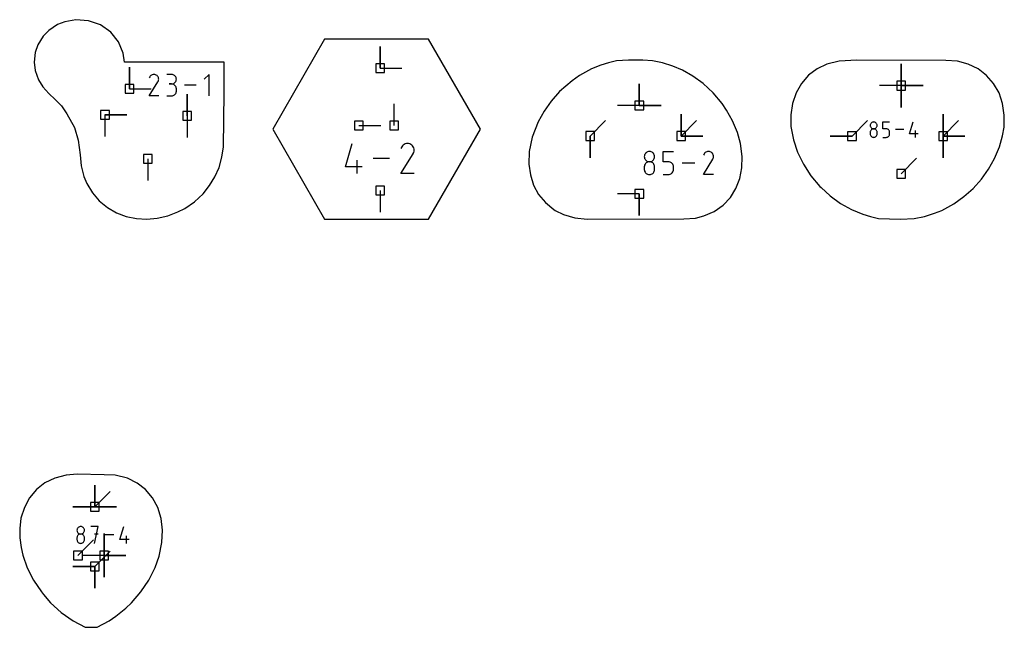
# Model space of a CAD drawing. Extents: x 0 to 600, y 0 to 900.
# Tile 33 of 56: x 141 to 206, y 260 to 300. Entities that reach past the tile are written whole.
import ezdxf

# ---------------------------------------------------------------- set-up
doc = ezdxf.new("R2010")
doc.units = 0

msp = doc.modelspace()

# ---------------------------------------------------------------- linework, layer by layer
at = {"layer": 'annotation', "color": 1}
for p, q in [((164.994201, 296.392516), (164.994201, 297.821266)), ((164.994201, 296.392516), (164.994201, 297.821266)), ((164.994201, 297.821266), (164.994201, 296.392516)), ((199.19444, 295.244998), (199.19444, 296.673748)), ((199.19444, 295.244998), (199.19444, 296.673748)), ((199.19444, 296.673748), (199.19444, 295.244998)), ((199.19444, 295.244998), (199.19444, 296.673748)), ((199.19444, 296.673748), (199.19444, 295.244998)), ((199.19444, 295.244998), (199.19444, 296.673748)), ((199.19444, 296.673748), (199.19444, 295.244998)), ((148.532905, 295.029904), (148.532905, 296.458654)), ((148.532905, 295.029904), (148.532905, 296.458654)), ((148.532905, 296.458654), (148.532905, 295.029904)), ((150.08823, 295.978378), (150.03652, 295.964505)), ((150.141702, 295.983343), (150.08823, 295.978378)), ((150.195741, 295.979089), (150.141702, 295.983343)), ((150.249152, 295.965307), (150.195741, 295.979089)), ((151.301503, 295.981737), (150.987484, 295.981737)), ((151.35798, 295.976668), (151.301503, 295.981737)), ((151.411123, 295.962059), (151.35798, 295.976668)), ((153.763729, 295.983377), (153.449355, 295.668915)), ((153.763729, 294.569272), (153.763729, 295.983377)), ((164.994201, 296.392516), (166.422951, 296.392516)), ((149.829049, 294.56926), (150.409377, 295.503514)), ((149.871173, 295.826135), (149.829936, 295.747031)), ((149.903897, 295.872539), (149.871173, 295.826135)), ((149.943159, 295.911275), (149.903897, 295.872539)), ((149.987765, 295.942034), (149.943159, 295.911275)), ((150.03652, 295.964505), (149.987765, 295.942034)), ((150.300743, 295.941686), (150.249152, 295.965307)), ((150.346885, 295.90892), (150.300743, 295.941686)), ((150.300743, 295.941686), (150.300743, 295.941686)), ((150.385465, 295.869602), (150.346885, 295.90892)), ((150.41614, 295.824936), (150.385465, 295.869602)), ((150.409377, 295.503514), (150.410071, 295.504372)), ((150.409377, 295.503514), (150.409377, 295.503514)), ((150.410071, 295.504372), (150.410736, 295.505238)), ((150.410736, 295.505238), (150.411377, 295.506118)), ((150.411377, 295.506118), (150.411999, 295.50702)), ((150.411999, 295.50702), (150.412605, 295.507952)), ((150.412605, 295.507952), (150.4132, 295.50892)), ((150.4132, 295.50892), (150.413789, 295.509932)), ((150.413789, 295.509932), (150.414375, 295.510994)), ((150.414375, 295.510994), (150.414964, 295.512116)), ((150.414964, 295.512116), (150.438926, 295.563563)), ((150.414964, 295.512116), (150.414964, 295.512116)), ((150.438566, 295.776127), (150.41614, 295.824936)), ((150.452401, 295.72438), (150.438566, 295.776127)), ((150.438926, 295.563563), (150.452924, 295.616893)), ((150.457301, 295.6709), (150.452401, 295.72438)), ((150.452924, 295.616893), (150.457301, 295.6709)), ((151.301503, 295.353699), (151.144272, 295.353699)), ((151.144272, 295.353699), (151.301503, 295.353699)), ((151.301503, 295.353699), (151.35798, 295.358769)), ((151.35798, 295.348629), (151.301503, 295.353699)), ((151.301503, 295.353699), (151.301503, 295.353699)), ((151.35798, 295.358769), (151.411123, 295.373387)), ((151.411123, 295.33402), (151.35798, 295.348629)), ((151.460048, 295.938809), (151.411123, 295.962059)), ((151.411123, 295.373387), (151.460048, 295.39666)), ((151.460048, 295.31077), (151.411123, 295.33402)), ((151.503871, 295.907816), (151.460048, 295.938809)), ((151.460048, 295.39666), (151.503871, 295.427697)), ((151.541708, 295.869979), (151.503871, 295.907816)), ((151.503871, 295.427697), (151.541708, 295.465608)), ((151.572676, 295.826197), (151.541708, 295.869979)), ((151.541708, 295.465608), (151.572676, 295.509501)), ((151.59589, 295.777368), (151.572676, 295.826197)), ((151.572676, 295.509501), (151.59589, 295.558485)), ((151.610467, 295.724389), (151.59589, 295.777368)), ((151.59589, 295.558485), (151.610467, 295.611669)), ((151.615522, 295.668161), (151.610467, 295.724389)), ((151.610467, 295.611669), (151.615522, 295.668161)), ((151.615522, 295.668161), (151.615522, 295.668161)), ((182.002838, 293.93429), (182.002838, 295.36304)), ((182.002838, 293.93429), (182.002838, 295.36304)), ((182.002838, 295.36304), (182.002838, 293.93429)), ((182.002838, 293.93429), (182.002838, 295.36304)), ((182.002838, 295.36304), (182.002838, 293.93429)), ((148.532905, 295.029904), (149.961655, 295.029904)), ((151.503871, 295.279778), (151.460048, 295.31077)), ((151.541708, 295.241941), (151.503871, 295.279778)), ((151.503871, 294.643207), (151.541708, 294.681037)), ((151.572676, 295.198159), (151.541708, 295.241941)), ((151.541708, 294.681037), (151.572676, 294.724816)), ((151.59589, 295.149329), (151.572676, 295.198159)), ((151.572676, 294.724816), (151.59589, 294.773649)), ((151.610467, 295.096351), (151.59589, 295.149329)), ((151.59589, 294.773649), (151.610467, 294.82664)), ((151.615522, 295.040123), (151.610467, 295.096351)), ((151.610467, 294.82664), (151.615522, 294.882892)), ((151.615522, 294.882892), (151.615522, 295.040123)), ((151.615522, 295.040123), (151.615522, 295.040123)), ((152.919154, 295.276325), (152.145945, 295.276325)), ((152.324995, 293.263992), (152.324995, 294.692742)), ((152.324995, 293.263992), (152.324995, 294.692742)), ((152.324995, 294.692742), (152.324995, 293.263992)), ((199.19444, 295.244998), (197.76569, 295.244998)), ((199.19444, 295.244998), (200.62319, 295.244998)), ((199.19444, 295.244998), (200.62319, 295.244998)), ((200.62319, 295.244998), (199.19444, 295.244998)), ((199.19444, 295.244998), (199.19444, 293.816248)), ((199.19444, 295.244998), (200.62319, 295.244998)), ((200.62319, 295.244998), (199.19444, 295.244998)), ((199.19444, 295.244998), (199.19444, 293.816248)), ((199.19444, 293.816248), (199.19444, 295.244998)), ((150.457087, 294.56926), (149.829049, 294.56926)), ((150.987484, 294.569316), (151.301503, 294.569316)), ((151.301503, 294.569316), (151.35798, 294.574382)), ((151.301503, 294.569316), (151.301503, 294.569316)), ((151.35798, 294.574382), (151.411123, 294.588984)), ((151.411123, 294.588984), (151.460048, 294.612224)), ((151.460048, 294.612224), (151.503871, 294.643207)), ((165.912453, 292.621836), (165.912453, 294.050586)), ((182.002838, 293.93429), (180.574088, 293.93429)), ((182.002838, 293.93429), (183.431588, 293.93429)), ((182.002838, 293.93429), (183.431588, 293.93429)), ((183.431588, 293.93429), (182.002838, 293.93429)), ((146.932586, 293.337541), (148.361336, 293.337541)), ((146.932586, 293.337541), (148.361336, 293.337541)), ((148.361336, 293.337541), (146.932586, 293.337541)), ((146.932586, 293.337541), (146.932586, 291.908791)), ((152.324995, 293.263992), (152.324995, 291.835242)), ((178.769506, 291.940965), (179.779784, 292.951244)), ((184.74459, 291.940965), (184.74459, 293.369715)), ((184.74459, 291.940965), (184.74459, 293.369715)), ((184.74459, 293.369715), (184.74459, 291.940965)), ((184.74459, 291.940965), (184.74459, 293.369715)), ((184.74459, 293.369715), (184.74459, 291.940965)), ((184.74459, 291.940965), (185.754869, 292.951244)), ((195.961721, 291.93811), (196.972, 292.948389)), ((197.188323, 292.749473), (197.171727, 292.714622)), ((197.210452, 292.780722), (197.188323, 292.749473)), ((197.237479, 292.807727), (197.210452, 292.780722)), ((197.268765, 292.829847), (197.237479, 292.807727)), ((197.303674, 292.846441), (197.268765, 292.829847)), ((197.341568, 292.856868), (197.303674, 292.846441)), ((197.381811, 292.860486), (197.341568, 292.856868)), ((197.422054, 292.856868), (197.381811, 292.860486)), ((197.381811, 292.860486), (197.381811, 292.860486)), ((197.459948, 292.846441), (197.422054, 292.856868)), ((197.494857, 292.829847), (197.459948, 292.846441)), ((197.526143, 292.807727), (197.494857, 292.829847)), ((197.553169, 292.780722), (197.526143, 292.807727)), ((197.575299, 292.749473), (197.553169, 292.780722)), ((197.591895, 292.714622), (197.575299, 292.749473)), ((197.98442, 292.412268), (197.98442, 292.861721)), ((197.98442, 292.861721), (198.43267, 292.861721)), ((199.7415, 292.076808), (199.965308, 292.861721)), ((201.936185, 291.93811), (201.936185, 293.36686)), ((201.936185, 291.93811), (201.936185, 293.36686)), ((201.936185, 293.36686), (201.936185, 291.93811)), ((201.936185, 291.93811), (201.936185, 293.36686)), ((201.936185, 293.36686), (201.936185, 291.93811)), ((201.936185, 291.93811), (201.936185, 293.36686)), ((201.936185, 293.36686), (201.936185, 291.93811)), ((201.936185, 291.93811), (202.946464, 292.948389)), ((163.5997, 292.621836), (165.02845, 292.621836)), ((197.161302, 292.67681), (197.157686, 292.636678)), ((197.157686, 292.636678), (197.157686, 292.636678)), ((197.157686, 292.636678), (197.161304, 292.596358)), ((197.161302, 292.22816), (197.157686, 292.187858)), ((197.157686, 292.187858), (197.157686, 292.076207)), ((197.171727, 292.714622), (197.161302, 292.67681)), ((197.171727, 292.266104), (197.161302, 292.22816)), ((197.161304, 292.596358), (197.171734, 292.558399)), ((197.188323, 292.301054), (197.171727, 292.266104)), ((197.171734, 292.558399), (197.188337, 292.523437)), ((197.210452, 292.332374), (197.188323, 292.301054)), ((197.188337, 292.523437), (197.210473, 292.49211)), ((197.237479, 292.359427), (197.210452, 292.332374)), ((197.210473, 292.49211), (197.237505, 292.465051)), ((197.268765, 292.381576), (197.237479, 292.359427)), ((197.237505, 292.465051), (197.268793, 292.442899)), ((197.303674, 292.398185), (197.268765, 292.381576)), ((197.268793, 292.442899), (197.303699, 292.426288)), ((197.341568, 292.408617), (197.303674, 292.398185)), ((197.303699, 292.426288), (197.341585, 292.415855)), ((197.381811, 292.412236), (197.341568, 292.408617)), ((197.341585, 292.415855), (197.381811, 292.412236)), ((197.381811, 292.412236), (197.422037, 292.415855)), ((197.422054, 292.40862), (197.381811, 292.412236)), ((197.381811, 292.412236), (197.381811, 292.412236)), ((197.381811, 292.412236), (197.381811, 292.412236)), ((197.422037, 292.415855), (197.459922, 292.426288)), ((197.459948, 292.398193), (197.422054, 292.40862)), ((197.459922, 292.426288), (197.494829, 292.442899)), ((197.494857, 292.38159), (197.459948, 292.398193)), ((197.494829, 292.442899), (197.526117, 292.465051)), ((197.526143, 292.359448), (197.494857, 292.38159)), ((197.526117, 292.465051), (197.553149, 292.49211)), ((197.553169, 292.3324), (197.526143, 292.359448)), ((197.553149, 292.49211), (197.575285, 292.523437)), ((197.575299, 292.301082), (197.553169, 292.3324)), ((197.575285, 292.523437), (197.591887, 292.558399)), ((197.591895, 292.266129), (197.575299, 292.301082)), ((197.591887, 292.558399), (197.602317, 292.596358)), ((197.602319, 292.67681), (197.591895, 292.714622)), ((197.602319, 292.228176), (197.591895, 292.266129)), ((197.602317, 292.596358), (197.605936, 292.636678)), ((197.605936, 292.636678), (197.602319, 292.67681)), ((197.605936, 292.187858), (197.602319, 292.228176)), ((197.605936, 292.636678), (197.605936, 292.636678)), ((197.605936, 292.076207), (197.605936, 292.187858)), ((197.605936, 292.187858), (197.605936, 292.187858)), ((198.208545, 292.412268), (197.98442, 292.412268)), ((198.248787, 292.408671), (198.208545, 292.412268)), ((198.286682, 292.398296), (198.248787, 292.408671)), ((198.321591, 292.38177), (198.286682, 292.398296)), ((198.352877, 292.359717), (198.321591, 292.38177)), ((198.379903, 292.332764), (198.352877, 292.359717)), ((198.402033, 292.301536), (198.379903, 292.332764)), ((198.418629, 292.266659), (198.402033, 292.301536)), ((198.429053, 292.228758), (198.418629, 292.266659)), ((198.43267, 292.18846), (198.429053, 292.228758)), ((198.43267, 292.076808), (198.43267, 292.18846)), ((198.43267, 292.18846), (198.43267, 292.18846)), ((199.363111, 292.357075), (198.811248, 292.357075)), ((200.133924, 291.85243), (200.133924, 292.30068)), ((178.769506, 291.940965), (178.769505, 290.512215)), ((178.769506, 291.940965), (178.769505, 290.512215)), ((178.769505, 290.512215), (178.769506, 291.940965)), ((184.74459, 291.940965), (186.17334, 291.940965)), ((184.74459, 291.940965), (186.17334, 291.940965)), ((186.17334, 291.940965), (184.74459, 291.940965)), ((195.961721, 291.93811), (194.532971, 291.93811)), ((195.961721, 291.93811), (194.532971, 291.93811)), ((194.532971, 291.93811), (195.961721, 291.93811)), ((197.157686, 292.076207), (197.157686, 292.076207)), ((197.157686, 292.076207), (197.161304, 292.035909)), ((197.161304, 292.035909), (197.171734, 291.998008)), ((197.171734, 291.998008), (197.188337, 291.963131)), ((197.188337, 291.963131), (197.210473, 291.931903)), ((197.210473, 291.931903), (197.237505, 291.90495)), ((197.237505, 291.90495), (197.268793, 291.882897)), ((197.268793, 291.882897), (197.303699, 291.866371)), ((197.303699, 291.866371), (197.341585, 291.855996)), ((197.341585, 291.855996), (197.381811, 291.852399)), ((197.381811, 291.852399), (197.422037, 291.855996)), ((197.381811, 291.852399), (197.381811, 291.852399)), ((197.422037, 291.855996), (197.459922, 291.866371)), ((197.459922, 291.866371), (197.494829, 291.882897)), ((197.494829, 291.882897), (197.526117, 291.90495)), ((197.526117, 291.90495), (197.553149, 291.931903)), ((197.553149, 291.931903), (197.575285, 291.963131)), ((197.575285, 291.963131), (197.591887, 291.998008)), ((197.591887, 291.998008), (197.602317, 292.035909)), ((197.602317, 292.035909), (197.605936, 292.076207)), ((197.98442, 291.85243), (198.208545, 291.85243)), ((198.208545, 291.85243), (198.248771, 291.856047)), ((198.208545, 291.85243), (198.208545, 291.85243)), ((198.248771, 291.856047), (198.286656, 291.866474)), ((198.286656, 291.866474), (198.321562, 291.883076)), ((198.321562, 291.883076), (198.352851, 291.905219)), ((198.352851, 291.905219), (198.379882, 291.932267)), ((198.379882, 291.932267), (198.402019, 291.963584)), ((198.402019, 291.963584), (198.418621, 291.998537)), ((198.418621, 291.998537), (198.429051, 292.03649)), ((198.429051, 292.03649), (198.43267, 292.076808)), ((200.301907, 292.076808), (199.7415, 292.076808)), ((201.936185, 291.93811), (203.364935, 291.93811)), ((201.936185, 291.93811), (203.364935, 291.93811)), ((203.364935, 291.93811), (201.936185, 291.93811)), ((201.936185, 291.93811), (201.936185, 290.50936)), ((201.936185, 291.93811), (203.364935, 291.93811)), ((203.364935, 291.93811), (201.936185, 291.93811)), ((201.936185, 291.93811), (201.936185, 290.50936)), ((201.936185, 290.50936), (201.936185, 291.93811)), ((162.714394, 289.920883), (163.149816, 291.447939)), ((166.409658, 291.229597), (166.352398, 291.119756)), ((166.455098, 291.294032), (166.409658, 291.229597)), ((166.509617, 291.34782), (166.455098, 291.294032)), ((166.571555, 291.390531), (166.509617, 291.34782)), ((166.639255, 291.421734), (166.571555, 291.390531)), ((166.711058, 291.440997), (166.639255, 291.421734)), ((166.785307, 291.447891), (166.711058, 291.440997)), ((166.860344, 291.441985), (166.785307, 291.447891)), ((166.934509, 291.422847), (166.860344, 291.441985)), ((167.006147, 291.390048), (166.934509, 291.422847)), ((167.070219, 291.34455), (167.006147, 291.390048)), ((167.006147, 291.390048), (167.006147, 291.390048)), ((167.12379, 291.289954), (167.070219, 291.34455)), ((167.166383, 291.227932), (167.12379, 291.289954)), ((167.164751, 290.793559), (167.198023, 290.864997)), ((167.197524, 291.160157), (167.166383, 291.227932)), ((167.216734, 291.088303), (167.197524, 291.160157)), ((167.198023, 290.864997), (167.21746, 290.93905)), ((167.223539, 291.014043), (167.216734, 291.088303)), ((167.21746, 290.93905), (167.223539, 291.014043)), ((182.409271, 290.80505), (182.376075, 290.758174)), ((182.449813, 290.84556), (182.409271, 290.80505)), ((182.496745, 290.878742), (182.449813, 290.84556)), ((182.549111, 290.903635), (182.496745, 290.878742)), ((182.605956, 290.919276), (182.549111, 290.903635)), ((182.666323, 290.924703), (182.605956, 290.919276)), ((182.726691, 290.919276), (182.666323, 290.924703)), ((182.666323, 290.924703), (182.666323, 290.924703)), ((182.783535, 290.903635), (182.726691, 290.919276)), ((182.835901, 290.878742), (182.783535, 290.903635)), ((182.882833, 290.84556), (182.835901, 290.878742)), ((182.923375, 290.80505), (182.882833, 290.84556)), ((182.956572, 290.758174), (182.923375, 290.80505)), ((183.570286, 290.252339), (183.570286, 290.926555)), ((183.570286, 290.926555), (184.242699, 290.926555)), ((186.286303, 290.807885), (186.251266, 290.758202)), ((186.328339, 290.849358), (186.286303, 290.807885)), ((186.376097, 290.88229), (186.328339, 290.849358)), ((186.428296, 290.906349), (186.376097, 290.88229)), ((186.48366, 290.921202), (186.428296, 290.906349)), ((186.54091, 290.926518), (186.48366, 290.921202)), ((186.598767, 290.921964), (186.54091, 290.926518)), ((186.655952, 290.907208), (186.598767, 290.921964)), ((186.711188, 290.881918), (186.655952, 290.907208)), ((186.76059, 290.846837), (186.711188, 290.881918)), ((186.711188, 290.881918), (186.711188, 290.881918)), ((186.801896, 290.804741), (186.76059, 290.846837)), ((186.834738, 290.756919), (186.801896, 290.804741)), ((149.736509, 290.45227), (149.736509, 289.02352)), ((163.477861, 289.484353), (163.477861, 290.356429)), ((165.614858, 290.466146), (164.541203, 290.466146)), ((166.351167, 289.484337), (167.156993, 290.781614)), ((167.156993, 290.781614), (167.157956, 290.782806)), ((167.156993, 290.781614), (167.156993, 290.781614)), ((167.157956, 290.782806), (167.15888, 290.784008)), ((167.15888, 290.784008), (167.15977, 290.785231)), ((167.15977, 290.785231), (167.160633, 290.786484)), ((167.160633, 290.786484), (167.161475, 290.787777)), ((167.161475, 290.787777), (167.162302, 290.789121)), ((167.162302, 290.789121), (167.163119, 290.790526)), ((167.163119, 290.790526), (167.163933, 290.792002)), ((167.163933, 290.792002), (167.164751, 290.793559)), ((167.164751, 290.793559), (167.164751, 290.793559)), ((182.335542, 290.649173), (182.330117, 290.588972)), ((182.330117, 290.588972), (182.330117, 290.588972)), ((182.330117, 290.588972), (182.335545, 290.528488)), ((182.35118, 290.705894), (182.335542, 290.649173)), ((182.335545, 290.528488), (182.351191, 290.471547)), ((182.376075, 290.758174), (182.35118, 290.705894)), ((182.351191, 290.471547), (182.376096, 290.419102)), ((182.376096, 290.419102), (182.409302, 290.372108)), ((182.449813, 290.173073), (182.409271, 290.132491)), ((182.409302, 290.372108), (182.449852, 290.331518)), ((182.496745, 290.206298), (182.449813, 290.173073)), ((182.449852, 290.331518), (182.496787, 290.298288)), ((182.549111, 290.231213), (182.496745, 290.206298)), ((182.496787, 290.298288), (182.54915, 290.27337)), ((182.605956, 290.246863), (182.549111, 290.231213)), ((182.54915, 290.27337), (182.605981, 290.25772)), ((182.666323, 290.252291), (182.605956, 290.246863)), ((182.605981, 290.25772), (182.666323, 290.252291)), ((182.666323, 290.252291), (182.726666, 290.25772)), ((182.726691, 290.246866), (182.666323, 290.252291)), ((182.666323, 290.252291), (182.666323, 290.252291)), ((182.666323, 290.252291), (182.666323, 290.252291)), ((182.726666, 290.25772), (182.783497, 290.27337)), ((182.783535, 290.231224), (182.726691, 290.246866)), ((182.783497, 290.27337), (182.835859, 290.298288)), ((182.835901, 290.206319), (182.783535, 290.231224)), ((182.835859, 290.298288), (182.882794, 290.331518)), ((182.882833, 290.173104), (182.835901, 290.206319)), ((182.882794, 290.331518), (182.923344, 290.372108)), ((182.923375, 290.13253), (182.882833, 290.173104)), ((182.923344, 290.372108), (182.956551, 290.419102)), ((182.956551, 290.419102), (182.981456, 290.471547)), ((182.981467, 290.705894), (182.956572, 290.758174)), ((182.981456, 290.471547), (182.997101, 290.528488)), ((182.997104, 290.649173), (182.981467, 290.705894)), ((182.997101, 290.528488), (183.002529, 290.588972)), ((183.002529, 290.588972), (182.997104, 290.649173)), ((183.002529, 290.588972), (183.002529, 290.588972)), ((183.906492, 290.252339), (183.570286, 290.252339)), ((183.96686, 290.246943), (183.906492, 290.252339)), ((184.023705, 290.23138), (183.96686, 290.246943)), ((184.076071, 290.206589), (184.023705, 290.23138)), ((184.123003, 290.173508), (184.076071, 290.206589)), ((184.163545, 290.133076), (184.123003, 290.173508)), ((185.638438, 290.169545), (184.810598, 290.169545)), ((186.206167, 289.412523), (186.827498, 290.412786)), ((186.251266, 290.758202), (186.207116, 290.67351)), ((186.827498, 290.412786), (186.82824, 290.413705)), ((186.827498, 290.412786), (186.827498, 290.412786)), ((186.82824, 290.413705), (186.828953, 290.414632)), ((186.828953, 290.414632), (186.829639, 290.415575)), ((186.829639, 290.415575), (186.830304, 290.416541)), ((186.830304, 290.416541), (186.830953, 290.417538)), ((186.830953, 290.417538), (186.831591, 290.418574)), ((186.831591, 290.418574), (186.832221, 290.419658)), ((186.832221, 290.419658), (186.832849, 290.420796)), ((186.832849, 290.420796), (186.833479, 290.421996)), ((186.833479, 290.421996), (186.859134, 290.477079)), ((186.833479, 290.421996), (186.833479, 290.421996)), ((186.858749, 290.704661), (186.834738, 290.756919)), ((186.873561, 290.649258), (186.858749, 290.704661)), ((186.859134, 290.477079), (186.874121, 290.534177)), ((186.878807, 290.592), (186.873561, 290.649258)), ((186.874121, 290.534177), (186.878807, 290.592)), ((199.194805, 289.467832), (200.205083, 290.47811)), ((163.804673, 289.920883), (162.714394, 289.920883)), ((182.335542, 289.976161), (182.330117, 289.915705)), ((182.330117, 289.915705), (182.330117, 289.74822)), ((182.330117, 289.74822), (182.330117, 289.74822)), ((182.330117, 289.74822), (182.335545, 289.687768)), ((182.35118, 290.03308), (182.335542, 289.976161)), ((182.335545, 289.687768), (182.351191, 289.630914)), ((182.376075, 290.085509), (182.35118, 290.03308)), ((182.351191, 289.630914), (182.376096, 289.578596)), ((182.409271, 290.132491), (182.376075, 290.085509)), ((182.376096, 289.578596), (182.409302, 289.531751)), ((182.409302, 289.531751), (182.449852, 289.491319)), ((182.882794, 289.491319), (182.923344, 289.531751)), ((182.923344, 289.531751), (182.956551, 289.578596)), ((182.956572, 290.085551), (182.923375, 290.13253)), ((182.956551, 289.578596), (182.981456, 289.630914)), ((182.981467, 290.033119), (182.956572, 290.085551)), ((182.981456, 289.630914), (182.997101, 289.687768)), ((182.997104, 289.976186), (182.981467, 290.033119)), ((182.997101, 289.687768), (183.002529, 289.74822)), ((183.002529, 289.915705), (182.997104, 289.976186)), ((183.002529, 289.74822), (183.002529, 289.915705)), ((183.002529, 289.915705), (183.002529, 289.915705)), ((184.122964, 289.491723), (184.163513, 289.532297)), ((184.163513, 289.532297), (184.19672, 289.579276)), ((184.196741, 290.086231), (184.163545, 290.133076)), ((184.19672, 289.579276), (184.221625, 289.631708)), ((184.221636, 290.033913), (184.196741, 290.086231)), ((184.221625, 289.631708), (184.23727, 289.688641)), ((184.237274, 289.977059), (184.221636, 290.033913)), ((184.23727, 289.688641), (184.242699, 289.749122)), ((184.242699, 289.916607), (184.237274, 289.977059)), ((184.242699, 289.749122), (184.242699, 289.916607)), ((184.242699, 289.916607), (184.242699, 289.916607)), ((167.223242, 289.484337), (166.351167, 289.484337)), ((182.449852, 289.491319), (182.496787, 289.458238)), ((182.496787, 289.458238), (182.54915, 289.433447)), ((182.54915, 289.433447), (182.605981, 289.417884)), ((182.605981, 289.417884), (182.666323, 289.412488)), ((182.666323, 289.412488), (182.726666, 289.417884)), ((182.666323, 289.412488), (182.666323, 289.412488)), ((182.726666, 289.417884), (182.783497, 289.433447)), ((182.783497, 289.433447), (182.835859, 289.458238)), ((182.835859, 289.458238), (182.882794, 289.491319)), ((183.570286, 289.412536), (183.906492, 289.412536)), ((183.906492, 289.412536), (183.966835, 289.417961)), ((183.906492, 289.412536), (183.906492, 289.412536)), ((183.966835, 289.417961), (184.023666, 289.433603)), ((184.023666, 289.433603), (184.076028, 289.458507)), ((184.076028, 289.458507), (184.122964, 289.491723)), ((186.878579, 289.412523), (186.206167, 289.412523)), ((164.994201, 288.374905), (164.994201, 286.946155)), ((182.002476, 288.15491), (180.573726, 288.15491)), ((182.002476, 288.15491), (182.002476, 286.72616)), ((182.002476, 288.15491), (182.002476, 286.72616)), ((182.002476, 286.72616), (182.002476, 288.15491)), ((146.258947, 267.607934), (146.258947, 269.036684)), ((146.258947, 267.607934), (146.258947, 269.036684)), ((146.258947, 269.036684), (146.258947, 267.607934)), ((146.258947, 267.607934), (146.258947, 269.036684)), ((146.258947, 269.036684), (146.258947, 267.607934)), ((146.258947, 267.607934), (146.258947, 269.036684)), ((146.258947, 269.036684), (146.258947, 267.607934)), ((146.258947, 267.607934), (147.269225, 268.618213)), ((146.258947, 267.607934), (144.830197, 267.607934)), ((146.258947, 267.607934), (144.830197, 267.607934)), ((144.830197, 267.607934), (146.258947, 267.607934)), ((146.258947, 267.607934), (147.687697, 267.607934)), ((146.258947, 267.607934), (147.687697, 267.607934)), ((147.687697, 267.607934), (146.258947, 267.607934)), ((146.258947, 267.607934), (147.687697, 267.607934)), ((147.687697, 267.607934), (146.258947, 267.607934)), ((145.180516, 266.258186), (145.150982, 266.228675)), ((145.214705, 266.282359), (145.180516, 266.258186)), ((145.252853, 266.300493), (145.214705, 266.282359)), ((145.294263, 266.311887), (145.252853, 266.300493)), ((145.338239, 266.315841), (145.294263, 266.311887)), ((145.382216, 266.311887), (145.338239, 266.315841)), ((145.338239, 266.315841), (145.338239, 266.315841)), ((145.423626, 266.300493), (145.382216, 266.311887)), ((145.461774, 266.282359), (145.423626, 266.300493)), ((145.495963, 266.258186), (145.461774, 266.282359)), ((145.525497, 266.228675), (145.495963, 266.258186)), ((146.487186, 266.317189), (145.996724, 266.317189)), ((146.24199, 265.214256), (146.487186, 266.317189)), ((147.917485, 265.459452), (148.162059, 266.317189)), ((145.097272, 266.115122), (145.09332, 266.071267)), ((145.09332, 266.071267), (145.09332, 266.071267)), ((145.09332, 266.071267), (145.097274, 266.027206)), ((145.097272, 265.624846), (145.09332, 265.580805)), ((145.108664, 266.156443), (145.097272, 266.115122)), ((145.108664, 265.666311), (145.097272, 265.624846)), ((145.097274, 266.027206), (145.108671, 265.985725)), ((145.126799, 266.194527), (145.108664, 266.156443)), ((145.126799, 265.704504), (145.108664, 265.666311)), ((145.108671, 265.985725), (145.126814, 265.94752)), ((145.150982, 266.228675), (145.126799, 266.194527)), ((145.150982, 265.738729), (145.126799, 265.704504)), ((145.126814, 265.94752), (145.151005, 265.913285)), ((145.180516, 265.768292), (145.150982, 265.738729)), ((145.151005, 265.913285), (145.180544, 265.883717)), ((145.214705, 265.792497), (145.180516, 265.768292)), ((145.180544, 265.883717), (145.214736, 265.859509)), ((145.252853, 265.810647), (145.214705, 265.792497)), ((145.214736, 265.859509), (145.25288, 265.841357)), ((145.294263, 265.822047), (145.252853, 265.810647)), ((145.25288, 265.841357), (145.294281, 265.829956)), ((145.338239, 265.826001), (145.294263, 265.822047)), ((145.294281, 265.829956), (145.338239, 265.826001)), ((145.338239, 265.826001), (145.382198, 265.829956)), ((145.382216, 265.822049), (145.338239, 265.826001)), ((145.338239, 265.826001), (145.338239, 265.826001)), ((145.338239, 265.826001), (145.338239, 265.826001)), ((145.382198, 265.829956), (145.423598, 265.841357)), ((145.423626, 265.810655), (145.382216, 265.822049)), ((145.423598, 265.841357), (145.461743, 265.859509)), ((145.461774, 265.792512), (145.423626, 265.810655)), ((145.461743, 265.859509), (145.495934, 265.883717)), ((145.495963, 265.768315), (145.461774, 265.792512)), ((145.495934, 265.883717), (145.525474, 265.913285)), ((145.525497, 265.738758), (145.495963, 265.768315)), ((145.525474, 265.913285), (145.549664, 265.94752)), ((145.549679, 266.194527), (145.525497, 266.228675)), ((145.549679, 265.704534), (145.525497, 265.738758)), ((145.549664, 265.94752), (145.567807, 265.985725)), ((145.567815, 266.156443), (145.549679, 266.194527)), ((145.567815, 265.666338), (145.549679, 265.704534)), ((145.567807, 265.985725), (145.579204, 266.027206)), ((145.579207, 266.115122), (145.567815, 266.156443)), ((145.579207, 265.624864), (145.567815, 265.666338)), ((145.579204, 266.027206), (145.583159, 266.071267)), ((145.583159, 266.071267), (145.579207, 266.115122)), ((145.583159, 265.580805), (145.579207, 265.624864)), ((145.583159, 266.071267), (145.583159, 266.071267)), ((146.487186, 265.826036), (146.24199, 265.826036)), ((146.882534, 264.421489), (146.882534, 265.850239)), ((146.882534, 264.421489), (146.882534, 265.850239)), ((146.882534, 265.850239), (146.882534, 264.421489)), ((146.882534, 264.421489), (146.882534, 265.850239)), ((146.882534, 265.850239), (146.882534, 264.421489)), ((146.882534, 264.421489), (146.882534, 265.850239)), ((146.882534, 265.850239), (146.882534, 264.421489)), ((147.503989, 265.765723), (146.900924, 265.765723)), ((148.346319, 265.214256), (148.346319, 265.704095)), ((145.09332, 265.580805), (145.09332, 265.458795)), ((145.09332, 265.458795), (145.09332, 265.458795)), ((145.09332, 265.458795), (145.097274, 265.414758)), ((145.097274, 265.414758), (145.108671, 265.37334)), ((145.108671, 265.37334), (145.126814, 265.335227)), ((145.126814, 265.335227), (145.151005, 265.301102)), ((145.151005, 265.301102), (145.180544, 265.271648)), ((145.160894, 264.425601), (146.171173, 265.43588)), ((145.180544, 265.271648), (145.214736, 265.24755)), ((145.214736, 265.24755), (145.25288, 265.22949)), ((145.25288, 265.22949), (145.294281, 265.218152)), ((145.294281, 265.218152), (145.338239, 265.214221)), ((145.338239, 265.214221), (145.382198, 265.218152)), ((145.338239, 265.214221), (145.338239, 265.214221)), ((145.382198, 265.218152), (145.423598, 265.22949)), ((145.423598, 265.22949), (145.461743, 265.24755)), ((145.461743, 265.24755), (145.495934, 265.271648)), ((145.495934, 265.271648), (145.525474, 265.301102)), ((145.525474, 265.301102), (145.549664, 265.335227)), ((145.549664, 265.335227), (145.567807, 265.37334)), ((145.567807, 265.37334), (145.579204, 265.414758)), ((145.579204, 265.414758), (145.583159, 265.458795)), ((145.583159, 265.458795), (145.583159, 265.580805)), ((145.583159, 265.580805), (145.583159, 265.580805)), ((148.529888, 265.459452), (147.917485, 265.459452)), ((146.882534, 264.421489), (145.453784, 264.421489)), ((146.259594, 263.7001), (147.269873, 264.710378)), ((146.882534, 264.421489), (148.311284, 264.421489)), ((146.882534, 264.421489), (148.311284, 264.421489)), ((148.311284, 264.421489), (146.882534, 264.421489)), ((146.882534, 264.421489), (146.882534, 262.992739)), ((146.882534, 264.421489), (148.311284, 264.421489)), ((148.311284, 264.421489), (146.882534, 264.421489)), ((146.882534, 264.421489), (146.882534, 262.992739)), ((146.882534, 262.992739), (146.882534, 264.421489)), ((146.259594, 263.7001), (144.830844, 263.7001)), ((146.259594, 263.7001), (144.830844, 263.7001)), ((144.830844, 263.7001), (146.259594, 263.7001)), ((146.259594, 263.7001), (146.259594, 262.27135)), ((146.259594, 263.7001), (146.259594, 262.27135)), ((146.259594, 262.27135), (146.259594, 263.7001)), ((146.259594, 263.7001), (146.259594, 262.27135)), ((146.259594, 262.27135), (146.259594, 263.7001))]:
    msp.add_line(p, q, dxfattribs=at)
at = {"layer": 'boundary', "color": 5}
for p, q in [((143.825267, 299.252039), (143.249847, 298.868741)), ((144.306502, 299.437516), (143.825267, 299.252039)), ((145.028992, 299.571998), (144.306502, 299.437516)), ((145.855563, 299.507507), (145.028992, 299.571998)), ((146.643494, 299.225656), (145.855563, 299.507507)), ((147.319796, 298.750363), (146.643494, 299.225656)), ((143.249847, 298.868741), (142.874134, 298.493485)), ((147.827772, 298.110939), (147.319796, 298.750363)), ((142.532742, 297.932235), (142.34861, 297.427358)), ((142.874134, 298.493485), (142.532742, 297.932235)), ((148.129395, 297.368869), (147.827772, 298.110939)), ((161.347415, 298.287687), (157.93875, 292.383578)), ((168.164737, 298.287687), (161.347415, 298.287687)), ((171.573401, 292.383843), (168.164737, 298.287687)), ((142.34861, 297.427358), (142.283357, 296.785347)), ((148.212124, 296.789235), (148.129395, 297.368869)), ((142.283357, 296.785347), (142.341126, 296.248251)), ((149.522465, 296.794466), (148.212124, 296.789235)), ((150.999792, 296.784259), (149.522465, 296.794466)), ((153.468294, 296.779637), (150.999792, 296.784259)), ((154.76375, 296.775863), (153.468294, 296.779637)), ((154.749146, 294.77712), (154.76375, 296.775863)), ((179.979242, 296.743091), (179.4752, 296.598075)), ((180.508519, 296.870984), (179.979242, 296.743091)), ((181.295654, 296.925945), (180.508519, 296.870984)), ((182.235871, 296.919747), (181.295654, 296.925945)), ((182.857146, 296.871419), (182.235871, 296.919747)), ((183.52955, 296.741569), (182.857146, 296.871419)), ((184.191007, 296.533345), (183.52955, 296.741569)), ((194.314967, 296.660232), (193.672576, 296.348205)), ((195.113431, 296.85919), (194.314967, 296.660232)), ((196.270618, 296.920236), (195.113431, 296.85919)), ((202.11753, 296.902029), (196.270618, 296.920236)), ((202.877899, 296.840568), (202.11753, 296.902029)), ((203.589147, 296.653166), (202.877899, 296.840568)), ((204.233327, 296.343851), (203.589147, 296.653166)), ((142.341126, 296.248251), (142.571469, 295.626599)), ((178.871654, 296.35863), (178.081247, 295.921458)), ((179.4752, 296.598075), (178.871654, 296.35863)), ((184.836418, 296.253193), (184.191007, 296.533345)), ((185.511217, 295.869972), (184.836418, 296.253193)), ((193.672576, 296.348205), (193.112317, 295.923053)), ((204.794286, 295.91972), (204.233327, 296.343851)), ((142.571469, 295.626599), (142.853711, 295.165104)), ((177.585499, 295.560578), (176.759213, 294.851021)), ((178.081247, 295.921458), (177.585499, 295.560578)), ((186.183234, 295.387704), (185.511217, 295.869972)), ((186.854706, 294.768114), (186.183234, 295.387704)), ((192.64838, 295.394869), (192.292743, 294.776273)), ((193.112317, 295.923053), (192.64838, 295.394869)), ((205.257735, 295.39081), (204.794286, 295.91972)), ((205.61177, 294.769867), (205.257735, 295.39081)), ((142.853711, 295.165104), (143.239854, 294.730335)), ((143.239854, 294.730335), (143.670296, 294.327862)), ((154.714047, 291.233569), (154.749146, 294.77712)), ((176.759213, 294.851021), (176.217508, 294.23761)), ((187.445968, 294.071696), (186.854706, 294.768114)), ((192.292743, 294.776273), (192.054683, 294.082441)), ((205.847068, 294.071972), (205.61177, 294.769867)), ((143.670296, 294.327862), (144.069021, 293.916129)), ((176.217508, 294.23761), (175.748448, 293.572399)), ((187.731708, 293.640873), (187.445968, 294.071696)), ((192.054683, 294.082441), (191.940694, 293.330414)), ((205.957212, 293.314352), (205.847068, 294.071972)), ((144.069021, 293.916129), (144.433425, 293.404542)), ((144.433425, 293.404542), (144.92446, 292.490431)), ((175.748448, 293.572399), (175.361108, 292.866786)), ((188.126535, 292.944276), (187.731708, 293.640873)), ((175.361108, 292.866786), (174.971879, 291.859487)), ((188.448109, 292.178903), (188.126535, 292.944276)), ((191.940694, 293.330414), (191.956834, 292.563132)), ((205.938967, 292.515605), (205.957212, 293.314352)), ((144.92446, 292.490431), (145.170101, 291.67556)), ((157.93875, 292.383578), (161.347352, 286.479762)), ((168.164737, 286.479735), (171.573401, 292.383843)), ((188.647603, 291.450724), (188.448109, 292.178903)), ((191.956834, 292.563132), (192.116708, 291.694842)), ((205.84657, 291.962254), (205.938967, 292.515605)), ((145.170101, 291.67556), (145.300141, 290.711015)), ((174.971879, 291.859487), (174.776503, 290.924307)), ((188.756201, 290.597019), (188.647603, 291.450724)), ((192.116708, 291.694842), (192.386167, 290.881838)), ((205.640082, 291.223993), (205.84657, 291.962254)), ((154.611131, 290.545409), (154.714047, 291.233569)), ((174.776503, 290.924307), (174.748541, 290.101762)), ((192.386167, 290.881838), (192.772661, 290.087922)), ((205.321383, 290.46148), (205.640082, 291.223993)), ((145.300141, 290.711015), (145.364178, 289.983067)), ((154.41593, 289.884205), (154.611131, 290.545409)), ((188.734781, 289.859311), (188.756201, 290.597019)), ((204.927273, 289.764646), (205.321383, 290.46148)), ((145.364178, 289.983067), (145.535651, 289.293165)), ((154.138556, 289.26304), (154.41593, 289.884205)), ((174.748541, 290.101762), (174.850299, 289.391115)), ((188.598507, 289.153327), (188.734781, 289.859311)), ((192.772661, 290.087922), (193.266719, 289.333773)), ((204.454265, 289.108871), (204.927273, 289.764646)), ((145.535651, 289.293165), (145.740253, 288.822061)), ((153.792475, 288.690802), (154.138556, 289.26304)), ((174.850299, 289.391115), (175.065592, 288.721138)), ((188.345681, 288.496125), (188.598507, 289.153327)), ((193.266719, 289.333773), (193.855903, 288.638818)), ((203.911238, 288.504942), (204.454265, 289.108871)), ((145.740253, 288.822061), (146.104015, 288.211192)), ((153.369573, 288.156068), (153.792475, 288.690802)), ((175.065592, 288.721138), (175.394818, 288.108518)), ((187.97709, 287.905217), (188.345681, 288.496125)), ((193.855903, 288.638818), (193.946239, 288.553725)), ((193.946239, 288.553725), (194.525384, 288.020552)), ((203.307592, 287.963023), (203.911238, 288.504942)), ((146.104015, 288.211192), (146.559885, 287.681783)), ((146.559885, 287.681783), (147.092605, 287.243181)), ((152.178219, 287.192761), (152.808461, 287.631323)), ((152.808461, 287.631323), (153.369573, 288.156068)), ((175.394818, 288.108518), (175.835781, 287.570204)), ((187.496439, 287.398002), (187.97709, 287.905217)), ((194.525384, 288.020552), (195.216893, 287.518008)), ((202.645754, 287.487708), (203.307592, 287.963023)), ((147.092605, 287.243181), (147.686445, 286.901548)), ((151.061411, 286.707706), (151.706769, 286.955782)), ((151.706769, 286.955782), (152.178219, 287.192761)), ((175.835781, 287.570204), (176.383376, 287.123123)), ((176.383376, 287.123123), (176.475806, 287.054584)), ((176.475806, 287.054584), (177.029084, 286.783412)), ((186.230445, 286.700853), (186.910689, 286.991368)), ((186.910689, 286.991368), (187.496439, 287.398002)), ((195.216893, 287.518008), (195.927067, 287.114595)), ((195.927067, 287.114595), (196.665293, 286.802507)), ((201.38546, 286.867686), (201.858368, 287.053625)), ((201.858368, 287.053625), (202.645754, 287.487708)), ((147.686445, 286.901548), (148.325447, 286.660545)), ((148.325447, 286.660545), (148.994063, 286.52133)), ((148.994063, 286.52133), (149.6805, 286.483114)), ((149.6805, 286.483114), (150.36644, 286.544972)), ((150.36644, 286.544972), (151.061411, 286.707706)), ((161.347352, 286.479762), (168.164737, 286.479735)), ((177.029084, 286.783412), (177.760864, 286.565704)), ((177.760864, 286.565704), (178.58478, 286.480797)), ((178.58478, 286.480797), (184.928818, 286.497849)), ((184.928818, 286.497849), (185.691853, 286.560208)), ((185.691853, 286.560208), (186.230445, 286.700853)), ((196.665293, 286.802507), (197.172064, 286.656478)), ((197.172064, 286.656478), (197.704922, 286.528)), ((197.704922, 286.528), (199.137756, 286.485191)), ((199.137756, 286.485191), (200.045496, 286.527836)), ((200.045496, 286.527836), (200.72016, 286.658151)), ((200.72016, 286.658151), (201.38546, 286.867686)), ((143.632099, 269.49329), (142.993225, 269.175467)), ((144.377252, 269.691913), (143.632099, 269.49329)), ((145.101508, 269.75441), (144.377252, 269.691913)), ((146.876791, 269.720101), (145.101508, 269.75441)), ((147.59757, 269.691827), (146.876791, 269.720101)), ((148.40169, 269.484197), (147.59757, 269.691827)), ((149.042483, 269.169411), (148.40169, 269.484197)), ((142.993225, 269.175467), (142.43942, 268.742653)), ((149.596909, 268.737614), (149.042483, 269.169411)), ((141.984786, 268.205037), (141.641104, 267.575562)), ((142.43942, 268.742653), (141.984786, 268.205037)), ((150.05077, 268.198894), (149.596909, 268.737614)), ((150.392308, 267.566252), (150.05077, 268.198894)), ((141.641104, 267.575562), (141.417473, 266.86955)), ((150.612452, 266.855086), (150.392308, 267.566252)), ((141.417473, 266.86955), (141.334184, 266.198846)), ((150.70514, 266.082911), (150.612452, 266.855086)), ((141.334184, 266.198846), (141.345638, 265.572348)), ((150.667504, 265.268698), (150.70514, 266.082911)), ((141.345638, 265.572348), (141.429451, 264.946165)), ((150.484164, 264.367571), (150.667504, 265.268698)), ((141.429451, 264.946165), (141.539833, 264.432261)), ((141.539833, 264.432261), (141.830819, 263.603622)), ((150.220806, 263.620995), (150.484164, 264.367571)), ((141.830819, 263.603622), (142.239229, 262.794418)), ((149.806273, 262.80283), (150.220806, 263.620995)), ((142.239229, 262.794418), (142.755021, 262.025729)), ((149.284151, 262.025014), (149.806273, 262.80283)), ((142.755021, 262.025729), (142.890245, 261.865923)), ((142.890245, 261.865923), (143.365045, 261.31763)), ((148.667563, 261.307401), (149.284151, 262.025014)), ((143.365045, 261.31763), (144.054114, 260.687696)), ((148.291951, 260.958591), (148.667563, 261.307401)), ((144.054114, 260.687696), (144.842512, 260.121111)), ((147.643348, 260.428336), (148.291951, 260.958591)), ((144.842512, 260.121111), (145.621107, 259.708964)), ((146.412003, 259.706221), (147.215853, 260.123844)), ((147.215853, 260.123844), (147.643348, 260.428336)), ((145.621107, 259.708964), (146.412003, 259.706221))]:
    msp.add_line(p, q, dxfattribs=at)
at = {"layer": 'hole', "color": 5}
for p, q in [((165.279951, 296.678266), (164.708451, 296.678266)), ((164.708451, 296.678266), (164.708451, 296.106766)), ((165.279951, 296.106766), (165.279951, 296.678266)), ((164.708451, 296.106766), (165.279951, 296.106766)), ((199.48019, 295.530748), (198.90869, 295.530748)), ((198.90869, 295.530748), (198.90869, 294.959248)), ((199.48019, 294.959248), (199.48019, 295.530748)), ((148.818655, 295.315654), (148.247155, 295.315654)), ((148.247155, 295.315654), (148.247155, 294.744154)), ((148.247155, 294.744154), (148.818655, 294.744154)), ((148.818655, 294.744154), (148.818655, 295.315654)), ((198.90869, 294.959248), (199.48019, 294.959248)), ((182.288588, 294.22004), (181.717088, 294.22004)), ((181.717088, 294.22004), (181.717088, 293.64854)), ((182.288588, 293.64854), (182.288588, 294.22004)), ((147.218336, 293.623291), (146.646836, 293.623291)), ((146.646836, 293.623291), (146.646836, 293.051791)), ((147.218336, 293.051791), (147.218336, 293.623291)), ((152.610745, 293.549742), (152.039245, 293.549742)), ((152.039245, 293.549742), (152.039245, 292.978242)), ((152.610745, 292.978242), (152.610745, 293.549742)), ((181.717088, 293.64854), (182.288588, 293.64854)), ((146.646836, 293.051791), (147.218336, 293.051791)), ((152.039245, 292.978242), (152.610745, 292.978242)), ((163.88545, 292.907586), (163.31395, 292.907586)), ((163.31395, 292.907586), (163.31395, 292.336086)), ((163.88545, 292.336086), (163.88545, 292.907586)), ((166.198203, 292.907586), (165.626703, 292.907586)), ((165.626703, 292.907586), (165.626703, 292.336086)), ((166.198203, 292.336086), (166.198203, 292.907586)), ((163.31395, 292.336086), (163.88545, 292.336086)), ((165.626703, 292.336086), (166.198203, 292.336086)), ((179.055256, 292.226715), (178.483756, 292.226715)), ((178.483756, 292.226715), (178.483756, 291.655215)), ((179.055256, 291.655215), (179.055256, 292.226715)), ((185.03034, 292.226715), (184.45884, 292.226715)), ((184.45884, 292.226715), (184.45884, 291.655215)), ((185.03034, 291.655215), (185.03034, 292.226715)), ((196.247471, 292.22386), (195.675971, 292.22386)), ((195.675971, 292.22386), (195.675971, 291.65236)), ((196.247471, 291.65236), (196.247471, 292.22386)), ((202.221935, 292.22386), (201.650435, 292.22386)), ((201.650435, 292.22386), (201.650435, 291.65236)), ((202.221935, 291.65236), (202.221935, 292.22386)), ((178.483756, 291.655215), (179.055256, 291.655215)), ((184.45884, 291.655215), (185.03034, 291.655215)), ((195.675971, 291.65236), (196.247471, 291.65236)), ((201.650435, 291.65236), (202.221935, 291.65236)), ((150.022259, 290.73802), (149.450759, 290.73802)), ((149.450759, 290.73802), (149.450759, 290.16652)), ((149.450759, 290.16652), (150.022259, 290.16652)), ((150.022259, 290.16652), (150.022259, 290.73802)), ((199.480555, 289.753582), (198.909055, 289.753582)), ((198.909055, 289.753582), (198.909055, 289.182082)), ((199.480555, 289.182082), (199.480555, 289.753582)), ((198.909055, 289.182082), (199.480555, 289.182082)), ((165.279951, 288.660655), (164.708451, 288.660655)), ((164.708451, 288.660655), (164.708451, 288.089155)), ((165.279951, 288.089155), (165.279951, 288.660655)), ((182.288226, 288.44066), (181.716726, 288.44066)), ((181.716726, 288.44066), (181.716726, 287.86916)), ((182.288226, 287.86916), (182.288226, 288.44066)), ((164.708451, 288.089155), (165.279951, 288.089155)), ((181.716726, 287.86916), (182.288226, 287.86916)), ((146.544697, 267.893684), (145.973197, 267.893684)), ((145.973197, 267.893684), (145.973197, 267.322184)), ((146.544697, 267.322184), (146.544697, 267.893684)), ((145.973197, 267.322184), (146.544697, 267.322184)), ((145.446644, 264.711351), (144.875144, 264.711351)), ((144.875144, 264.711351), (144.875144, 264.139851)), ((145.446644, 264.139851), (145.446644, 264.711351)), ((147.168284, 264.707239), (146.596784, 264.707239)), ((146.596784, 264.707239), (146.596784, 264.135739)), ((147.168284, 264.135739), (147.168284, 264.707239)), ((144.875144, 264.139851), (145.446644, 264.139851)), ((146.545344, 263.98585), (145.973844, 263.98585)), ((145.973844, 263.98585), (145.973844, 263.41435)), ((146.545344, 263.41435), (146.545344, 263.98585)), ((146.596784, 264.135739), (147.168284, 264.135739)), ((145.973844, 263.41435), (146.545344, 263.41435))]:
    msp.add_line(p, q, dxfattribs=at)

doc.saveas('drawing.dxf')
